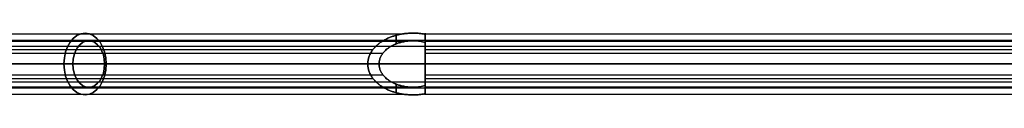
# Model space of a CAD drawing. Header units: millimetres. Extents: x -715 to 710, y 0 to 720.
# Tile 2 of 256: x -455 to -200, y 169 to 185. Entities that reach past the tile are written whole.
import ezdxf

# ---------------------------------------------------------------- set-up
doc = ezdxf.new("R2010")
doc.units = ezdxf.units.MM
doc.header["$MEASUREMENT"] = 0
for name, color, linetype in [('IGES LEVEL 6', 7, 'Continuous'), ('IGES LEVEL 8', 7, 'Continuous'), ('IGES LEVEL 9', 7, 'Continuous')]:
    doc.layers.add(name, color=color, linetype=linetype)

msp = doc.modelspace()

# ---------------------------------------------------------------- linework, layer by layer
at = {"layer": 'IGES LEVEL 6', "color": 255, "extrusion": (0.729573, 0, -0.683903)}
for centre, radius, start, end in [((177, -241.53, -374.02), 8, 270, 90), ((177, -241.53, -372.71), 6, 270, 90), ((177, -241.53, -374.02), 8, 90, 270), ((177, -241.53, -372.71), 6, 90, 270)]:
    msp.add_arc(centre, radius, start, end, dxfattribs=at)
at = {"layer": 'IGES LEVEL 6', "color": 255}
for points in [[(-697.34, 184.85, 320.5), (-526.39, 184.85, 160.25), (-355.45, 184.85, 0)], [(-357.48, 184.44), (-357.48, 183.33), (-357.48, 182.23)], [(-350, 184.7), (-350, 183.65), (-350, 182.6)], [(-350, 182.6), (-350, 183.65), (-350, 184.7)], [(-697.03, 182.88, 320.73), (-525.95, 182.88, 160.37), (-354.87, 182.88, 0)], [(-694.26, 181.64, 324.96), (-522.13, 181.64, 163.61), (-350, 181.64, 2.25)], [(-694.02, 183.18, 326.47), (-522.01, 183.18, 165.23), (-350, 183.18, 3.99)], [(-350, 183.16, 4.02), (-350, 181.66, 4.02), (-350, 180.16, 4.02)], [(-704.07, 180.77, 319.27), (-533.78, 180.77, 159.64), (-363.48, 180.77, 0)], [(-701.24, 179.83, 319.04), (-531.07, 179.83, 159.52), (-360.9, 179.83, 0)], [(-364.86, 177), (-536.17, 177, 160.58), (-707.47, 177, 321.16)], [(-707.47, 177, 321.16), (-536.17, 177, 160.58), (-364.86, 177)], [(-702.24, 177, 319), (-532.09, 177, 159.5), (-361.94, 177)], [(-361.94, 177), (-532.09, 177, 159.5), (-702.24, 177, 319)], [(-696.53, 177, 332.84), (-523.26, 177, 170.42), (-350, 177, 8)], [(-350, 177, 8), (-523.26, 177, 170.42), (-696.53, 177, 332.84)], [(-350, 177, 5.26), (-522.02, 177, 166.51), (-694.04, 177, 327.76)], [(-694.04, 177, 327.76), (-522.02, 177, 166.51), (-350, 177, 5.26)], [(-364.86, 177), (-363.4, 177), (-361.94, 177)], [(-350, 177, 5.26), (-350, 177, 6.63), (-350, 177, 8)], [(-701.24, 174.17, 319.04), (-531.07, 174.17, 159.52), (-360.9, 174.17, 0)], [(-350, 173.84, 4.02), (-350, 172.34, 4.02), (-350, 170.84, 4.02)], [(-704.07, 173.23, 319.27), (-533.78, 173.23, 159.64), (-363.48, 173.23, 0)], [(-697.03, 171.12, 320.73), (-525.95, 171.12, 160.37), (-354.87, 171.12, 0)], [(-694.26, 172.36, 324.96), (-522.13, 172.36, 163.61), (-350, 172.36, 2.25)], [(-357.48, 171.77), (-357.48, 170.67), (-357.48, 169.56)], [(-350, 171.4), (-350, 170.35), (-350, 169.3)], [(-350, 169.3), (-350, 170.35), (-350, 171.4)], [(-697.34, 169.15, 320.5), (-526.39, 169.15, 160.25), (-355.45, 169.15, 0)], [(-694.02, 170.82, 326.47), (-522.01, 170.82, 165.23), (-350, 170.82, 3.99)]]:
    msp.add_open_spline(points, degree=2, dxfattribs=at)
at = {"layer": 'IGES LEVEL 6'}
for points, weights in [([(-350, 184.7), (-358.13, 186.26), (-364.86, 182.78), (-364.86, 177)], [1, 0.735983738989, 0.735983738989, 1]), ([(-350, 177, 8), (-350, 180.73, 8), (-350, 183.69, 4.92), (-350, 184.7)], [1, 0.864668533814, 0.864668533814, 1]), ([(-350, 182.6), (-356.33, 184.27), (-361.94, 181.64), (-361.94, 177)], [1, 0.710289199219, 0.710289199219, 1]), ([(-350, 177, 5.26), (-350, 179.56, 5.26), (-350, 181.67, 3.27), (-350, 182.6)], [1, 0.883195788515, 0.883195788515, 1]), ([(-364.86, 177), (-364.86, 171.22), (-358.13, 167.74), (-350, 169.3)], [1, 0.735983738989, 0.735983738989, 1]), ([(-361.94, 177), (-361.94, 172.36), (-356.33, 169.73), (-350, 171.4)], [1, 0.710289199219, 0.710289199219, 1]), ([(-350, 171.4), (-350, 172.33, 3.27), (-350, 174.44, 5.26), (-350, 177, 5.26)], [1, 0.883195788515, 0.883195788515, 1]), ([(-350, 169.3), (-350, 170.31, 4.92), (-350, 173.27, 8), (-350, 177, 8)], [1, 0.864668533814, 0.864668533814, 1])]:
    msp.add_rational_spline(points, weights, degree=3, dxfattribs=at)
at = {"layer": 'IGES LEVEL 6', "color": 255}
for points, weights in [([(-364.86, 177), (-364.86, 182.78), (-358.13, 186.26), (-350, 184.7)], [1, 0.735983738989, 0.735983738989, 1]), ([(-350, 184.7), (-358.13, 186.26), (-364.86, 182.78), (-364.86, 177)], [1, 0.735983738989, 0.735983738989, 1]), ([(-350, 184.7), (-350, 183.69, 4.92), (-350, 180.73, 8), (-350, 177, 8)], [1, 0.864668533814, 0.864668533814, 1]), ([(-350, 177, 8), (-350, 180.73, 8), (-350, 183.69, 4.92), (-350, 184.7)], [1, 0.864668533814, 0.864668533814, 1]), ([(-350, 182.6), (-356.33, 184.27), (-361.94, 181.64), (-361.94, 177)], [1, 0.710289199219, 0.710289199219, 1]), ([(-350, 182.6), (-356.33, 184.27), (-361.94, 181.64), (-361.94, 177)], [1, 0.710289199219, 0.710289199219, 1]), ([(-350, 177, 5.26), (-350, 179.56, 5.26), (-350, 181.67, 3.27), (-350, 182.6)], [1, 0.883195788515, 0.883195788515, 1]), ([(-350, 177, 5.26), (-350, 179.56, 5.26), (-350, 181.67, 3.27), (-350, 182.6)], [1, 0.883195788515, 0.883195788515, 1]), ([(-350, 169.3), (-358.13, 167.74), (-364.86, 171.22), (-364.86, 177)], [1, 0.735983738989, 0.735983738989, 1]), ([(-364.86, 177), (-364.86, 171.22), (-358.13, 167.74), (-350, 169.3)], [1, 0.735983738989, 0.735983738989, 1]), ([(-361.94, 177), (-361.94, 172.36), (-356.33, 169.73), (-350, 171.4)], [1, 0.710289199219, 0.710289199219, 1]), ([(-361.94, 177), (-361.94, 172.36), (-356.33, 169.73), (-350, 171.4)], [1, 0.710289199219, 0.710289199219, 1]), ([(-350, 177, 8), (-350, 173.27, 8), (-350, 170.31, 4.92), (-350, 169.3)], [1, 0.864668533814, 0.864668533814, 1]), ([(-350, 171.4), (-350, 172.33, 3.27), (-350, 174.44, 5.26), (-350, 177, 5.26)], [1, 0.883195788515, 0.883195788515, 1]), ([(-350, 171.4), (-350, 172.33, 3.27), (-350, 174.44, 5.26), (-350, 177, 5.26)], [1, 0.883195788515, 0.883195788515, 1]), ([(-350, 169.3), (-350, 170.31, 4.92), (-350, 173.27, 8), (-350, 177, 8)], [1, 0.864668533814, 0.864668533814, 1])]:
    msp.add_rational_spline(points, weights, degree=3, dxfattribs=at)
at = {"layer": 'IGES LEVEL 6'}
for points in [[(-350, 182.6), (-350, 183.65), (-350, 184.7)], [(-707.47, 177, 321.16), (-536.17, 177, 160.58), (-364.86, 177)], [(-361.94, 177), (-532.09, 177, 159.5), (-702.24, 177, 319)], [(-350, 177, 8), (-523.26, 177, 170.42), (-696.53, 177, 332.84)], [(-694.04, 177, 327.76), (-522.02, 177, 166.51), (-350, 177, 5.26)], [(-350, 169.3), (-350, 170.35), (-350, 171.4)]]:
    msp.add_open_spline(points, degree=2, dxfattribs=at)
at = {"layer": 'IGES LEVEL 8', "color": 255, "extrusion": (0.729573, 0, 0.683903)}
for centre, radius, start, end in [((177, 241.53, -374.02), 8, 270, 90), ((177, 241.53, -372.71), 6, 270, 90), ((177, 241.53, -374.02), 8, 90, 270), ((177, 241.53, -372.71), 6, 90, 270)]:
    msp.add_arc(centre, radius, start, end, dxfattribs=at)
at = {"layer": 'IGES LEVEL 8', "color": 255}
for points in [[(-697.34, 184.85, -320.5), (-526.39, 184.85, -160.25), (-355.45, 184.85, 0)], [(-357.48, 182.23), (-357.48, 183.33), (-357.48, 184.44)], [(-350, 182.6), (-350, 183.65), (-350, 184.7)], [(-350, 184.7), (-350, 183.65), (-350, 182.6)], [(-697.03, 182.88, -320.73), (-525.95, 182.88, -160.37), (-354.87, 182.88, 0)], [(-694.26, 181.64, -324.96), (-522.13, 181.64, -163.61), (-350, 181.64, -2.25)], [(-694.02, 183.18, -326.47), (-522.01, 183.18, -165.23), (-350, 183.18, -3.99)], [(-350, 180.16, -4.02), (-350, 181.66, -4.02), (-350, 183.16, -4.02)], [(-704.07, 180.77, -319.27), (-533.78, 180.77, -159.64), (-363.48, 180.77, 0)], [(-701.24, 179.83, -319.04), (-531.07, 179.83, -159.52), (-360.9, 179.83, 0)], [(-364.86, 177), (-536.17, 177, -160.58), (-707.47, 177, -321.16)], [(-707.47, 177, -321.16), (-536.17, 177, -160.58), (-364.86, 177)], [(-702.24, 177, -319), (-532.09, 177, -159.5), (-361.94, 177)], [(-361.94, 177), (-532.09, 177, -159.5), (-702.24, 177, -319)], [(-696.53, 177, -332.84), (-523.26, 177, -170.42), (-350, 177, -8)], [(-350, 177, -8), (-523.26, 177, -170.42), (-696.53, 177, -332.84)], [(-350, 177, -5.26), (-522.02, 177, -166.51), (-694.04, 177, -327.76)], [(-694.04, 177, -327.76), (-522.02, 177, -166.51), (-350, 177, -5.26)], [(-364.86, 177), (-363.4, 177), (-361.94, 177)], [(-350, 177, -5.26), (-350, 177, -6.63), (-350, 177, -8)], [(-701.24, 174.17, -319.04), (-531.07, 174.17, -159.52), (-360.9, 174.17, 0)], [(-350, 170.84, -4.02), (-350, 172.34, -4.02), (-350, 173.84, -4.02)], [(-704.07, 173.23, -319.27), (-533.78, 173.23, -159.64), (-363.48, 173.23, 0)], [(-697.03, 171.12, -320.73), (-525.95, 171.12, -160.37), (-354.87, 171.12, 0)], [(-694.26, 172.36, -324.96), (-522.13, 172.36, -163.61), (-350, 172.36, -2.25)], [(-357.48, 169.56), (-357.48, 170.67), (-357.48, 171.77)], [(-350, 169.3), (-350, 170.35), (-350, 171.4)], [(-350, 171.4), (-350, 170.35), (-350, 169.3)], [(-697.34, 169.15, -320.5), (-526.39, 169.15, -160.25), (-355.45, 169.15, 0)], [(-694.02, 170.82, -326.47), (-522.01, 170.82, -165.23), (-350, 170.82, -3.99)]]:
    msp.add_open_spline(points, degree=2, dxfattribs=at)
at = {"layer": 'IGES LEVEL 8'}
for points, weights in [([(-364.86, 177), (-364.86, 182.78), (-358.13, 186.26), (-350, 184.7)], [1, 0.735983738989, 0.735983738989, 1]), ([(-350, 184.7), (-350, 183.69, -4.92), (-350, 180.73, -8), (-350, 177, -8)], [1, 0.864668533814, 0.864668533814, 1]), ([(-361.94, 177), (-361.94, 181.64), (-356.33, 184.27), (-350, 182.6)], [1, 0.710289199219, 0.710289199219, 1]), ([(-350, 182.6), (-350, 181.67, -3.27), (-350, 179.56, -5.26), (-350, 177, -5.26)], [1, 0.883195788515, 0.883195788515, 1]), ([(-350, 169.3), (-358.13, 167.74), (-364.86, 171.22), (-364.86, 177)], [1, 0.735983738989, 0.735983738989, 1]), ([(-350, 171.4), (-356.33, 169.73), (-361.94, 172.36), (-361.94, 177)], [1, 0.710289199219, 0.710289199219, 1]), ([(-350, 177, -8), (-350, 173.27, -8), (-350, 170.31, -4.92), (-350, 169.3)], [1, 0.864668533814, 0.864668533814, 1]), ([(-350, 177, -5.26), (-350, 174.44, -5.26), (-350, 172.33, -3.27), (-350, 171.4)], [1, 0.883195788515, 0.883195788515, 1])]:
    msp.add_rational_spline(points, weights, degree=3, dxfattribs=at)
at = {"layer": 'IGES LEVEL 8', "color": 255}
for points, weights in [([(-350, 184.7), (-358.13, 186.26), (-364.86, 182.78), (-364.86, 177)], [1, 0.735983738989, 0.735983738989, 1]), ([(-364.86, 177), (-364.86, 182.78), (-358.13, 186.26), (-350, 184.7)], [1, 0.735983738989, 0.735983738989, 1]), ([(-350, 177, -8), (-350, 180.73, -8), (-350, 183.69, -4.92), (-350, 184.7)], [1, 0.864668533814, 0.864668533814, 1]), ([(-350, 184.7), (-350, 183.69, -4.92), (-350, 180.73, -8), (-350, 177, -8)], [1, 0.864668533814, 0.864668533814, 1]), ([(-361.94, 177), (-361.94, 181.64), (-356.33, 184.27), (-350, 182.6)], [1, 0.710289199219, 0.710289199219, 1]), ([(-361.94, 177), (-361.94, 181.64), (-356.33, 184.27), (-350, 182.6)], [1, 0.710289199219, 0.710289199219, 1]), ([(-350, 182.6), (-350, 181.67, -3.27), (-350, 179.56, -5.26), (-350, 177, -5.26)], [1, 0.883195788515, 0.883195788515, 1]), ([(-350, 182.6), (-350, 181.67, -3.27), (-350, 179.56, -5.26), (-350, 177, -5.26)], [1, 0.883195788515, 0.883195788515, 1]), ([(-364.86, 177), (-364.86, 171.22), (-358.13, 167.74), (-350, 169.3)], [1, 0.735983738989, 0.735983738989, 1]), ([(-350, 169.3), (-358.13, 167.74), (-364.86, 171.22), (-364.86, 177)], [1, 0.735983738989, 0.735983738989, 1]), ([(-350, 171.4), (-356.33, 169.73), (-361.94, 172.36), (-361.94, 177)], [1, 0.710289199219, 0.710289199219, 1]), ([(-350, 171.4), (-356.33, 169.73), (-361.94, 172.36), (-361.94, 177)], [1, 0.710289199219, 0.710289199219, 1]), ([(-350, 177, -5.26), (-350, 174.44, -5.26), (-350, 172.33, -3.27), (-350, 171.4)], [1, 0.883195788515, 0.883195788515, 1]), ([(-350, 169.3), (-350, 170.31, -4.92), (-350, 173.27, -8), (-350, 177, -8)], [1, 0.864668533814, 0.864668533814, 1]), ([(-350, 177, -8), (-350, 173.27, -8), (-350, 170.31, -4.92), (-350, 169.3)], [1, 0.864668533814, 0.864668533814, 1]), ([(-350, 177, -5.26), (-350, 174.44, -5.26), (-350, 172.33, -3.27), (-350, 171.4)], [1, 0.883195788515, 0.883195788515, 1])]:
    msp.add_rational_spline(points, weights, degree=3, dxfattribs=at)
at = {"layer": 'IGES LEVEL 8'}
for points in [[(-350, 184.7), (-350, 183.65), (-350, 182.6)], [(-707.47, 177, -321.16), (-536.17, 177, -160.58), (-364.86, 177)], [(-361.94, 177), (-532.09, 177, -159.5), (-702.24, 177, -319)], [(-350, 177, -8), (-523.26, 177, -170.42), (-696.53, 177, -332.84)], [(-694.04, 177, -327.76), (-522.02, 177, -166.51), (-350, 177, -5.26)], [(-350, 171.4), (-350, 170.35), (-350, 169.3)]]:
    msp.add_open_spline(points, degree=2, dxfattribs=at)
at = {"layer": 'IGES LEVEL 9', "extrusion": (1, 0, 0)}
for radius, start, end in [(8, 270, 90), (6, 270, 90), (8, 90, 270), (6, 90, 270)]:
    msp.add_arc((177, 0, -350), radius, start, end, dxfattribs=at)
at = {"layer": 'IGES LEVEL 9', "color": 255, "extrusion": (1, 0, 0)}
for radius, start, end in [(8, 270, 90), (8, 270, 90), (6, 270, 90), (8, 90, 270), (8, 90, 270), (6, 90, 270)]:
    msp.add_arc((177, 0, -350), radius, start, end, dxfattribs=at)
at = {"layer": 'IGES LEVEL 9', "color": 255}
for points in [[(-350, 183), (-350, 184), (-350, 185)], [(-350, 184.85, 1.56), (0, 184.85, 1.56), (350, 184.85, 1.56)], [(-350, 183.18, -5.08), (0, 183.18, -5.08), (350, 183.18, -5.08)], [(-350, 182.88, 1.17), (0, 182.88, 1.17), (350, 182.88, 1.17)], [(-350, 181.64, -3.81), (0, 181.64, -3.81), (350, 181.64, -3.81)], [(-350, 180.77, 7.06), (0, 180.77, 7.06), (350, 180.77, 7.06)], [(-350, 179.83, 5.29), (0, 179.83, 5.29), (350, 179.83, 5.29)], [(-350, 177, 8), (-350, 177, 7), (-350, 177, 6)], [(-350, 177, -6), (-350, 177, -7), (-350, 177, -8)], [(-350, 177, 6), (0, 177, 6), (350, 177, 6)], [(350, 177, -6), (0, 177, -6), (-350, 177, -6)], [(350, 177, 8), (0, 177, 8), (-350, 177, 8)], [(-350, 177, -8), (0, 177, -8), (350, 177, -8)], [(350, 177, -8), (0, 177, -8), (-350, 177, -8)], [(-350, 177, 8), (0, 177, 8), (350, 177, 8)], [(-350, 177, -6), (0, 177, -6), (350, 177, -6)], [(350, 177, 6), (0, 177, 6), (-350, 177, 6)], [(-350, 174.17, 5.29), (0, 174.17, 5.29), (350, 174.17, 5.29)], [(-350, 173.23, 7.06), (0, 173.23, 7.06), (350, 173.23, 7.06)], [(-350, 172.36, -3.81), (0, 172.36, -3.81), (350, 172.36, -3.81)], [(-350, 171.12, 1.17), (0, 171.12, 1.17), (350, 171.12, 1.17)], [(-350, 169), (-350, 170), (-350, 171)], [(-350, 170.82, -5.08), (0, 170.82, -5.08), (350, 170.82, -5.08)], [(-350, 169.15, 1.56), (0, 169.15, 1.56), (350, 169.15, 1.56)]]:
    msp.add_open_spline(points, degree=2, dxfattribs=at)
for points, knots in [([(-350, 177, 6), (-350, 177.59, 6), (-350, 178.75, 5.77), (-350, 179.84, 5.32), (-350, 180.33, 4.99), (-350, 180.82, 4.66), (-350, 181.24, 4.24), (-350, 181.66, 3.82), (-350, 181.99, 3.33), (-350, 182.32, 2.84), (-350, 182.77, 1.75), (-350, 183, 0.59), (-350, 183, -0.59), (-350, 182.77, -1.75), (-350, 182.32, -2.84), (-350, 181.66, -3.82), (-350, 180.82, -4.66), (-350, 179.84, -5.32), (-350, 178.75, -5.77), (-350, 177.59, -6), (-350, 177, -6)], [0, 0, 0, 0.0625, 0.125, 0.1875, 0.1875, 0.25, 0.25, 0.3125, 0.3125, 0.375, 0.4375, 0.5, 0.5625, 0.625, 0.6875, 0.75, 0.8125, 0.875, 0.9375, 1, 1, 1]), ([(-350, 177, -6), (-350, 176.41, -6), (-350, 175.25, -5.77), (-350, 174.16, -5.32), (-350, 173.67, -4.99), (-350, 173.18, -4.66), (-350, 172.76, -4.24), (-350, 172.34, -3.82), (-350, 172.01, -3.33), (-350, 171.68, -2.84), (-350, 171.23, -1.75), (-350, 171, -0.59), (-350, 171, 0.59), (-350, 171.23, 1.75), (-350, 171.46, 2.3), (-350, 171.68, 2.84), (-350, 172.01, 3.33), (-350, 172.34, 3.82), (-350, 172.76, 4.24), (-350, 173.18, 4.66), (-350, 173.67, 4.99), (-350, 174.16, 5.32), (-350, 174.7, 5.54), (-350, 175.25, 5.77), (-350, 176.41, 6), (-350, 177, 6)], [1, 1, 1, 1.0625, 1.125, 1.1875, 1.1875, 1.25, 1.25, 1.3125, 1.3125, 1.375, 1.4375, 1.5, 1.5625, 1.625, 1.625, 1.6875, 1.6875, 1.75, 1.75, 1.8125, 1.8125, 1.875, 1.875, 1.9375, 2, 2, 2])]:
    msp.add_open_spline(points, degree=2, knots=knots, dxfattribs=at)
at = {"layer": 'IGES LEVEL 9'}
for points in [[(350, 177, -8), (0, 177, -8), (-350, 177, -8)], [(-350, 177, 8), (0, 177, 8), (350, 177, 8)], [(350, 177, 6), (0, 177, 6), (-350, 177, 6)], [(-350, 177, -6), (0, 177, -6), (350, 177, -6)]]:
    msp.add_open_spline(points, degree=2, dxfattribs=at)

doc.saveas('drawing.dxf')
